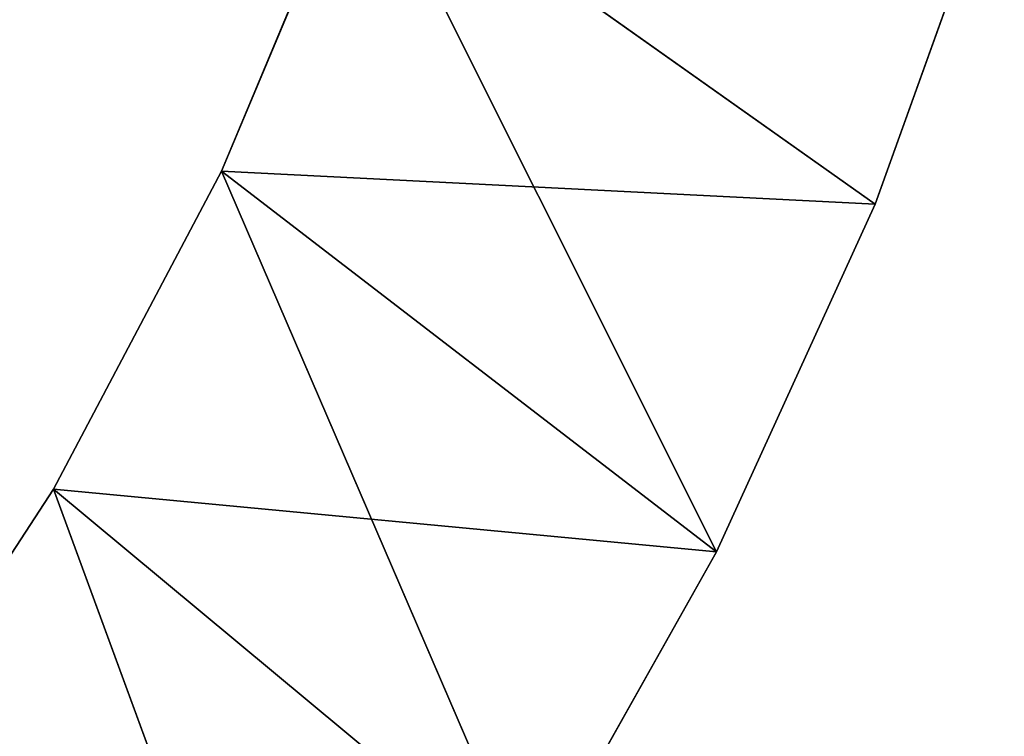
# Model space of a CAD drawing. Extents: x 856 to 1396, y -116 to 539.
# Tile 106 of 115: x 1258 to 1297, y 181 to 209. Entities that reach past the tile are written whole.
import ezdxf

# ---------------------------------------------------------------- set-up
doc = ezdxf.new("R2010")
doc.units = 0
doc.header["$LTSCALE"] = 25.4
doc.layers.get('0').update_dxf_attribs({"color": 13, "linetype": 'CONTINUOUS'})

# ---------------------------------------------------------------- blocks, each defined once
blk = doc.blocks.new('IKA-D-4174_STL')
at = {"color": 43}
for p, q in [((511.717, 1368.978, 294.42), (519.422, 1368.978, 306.24)), ((519.422, 1368.978, 306.24), (511.717, 1362.728, 294.42)), ((519.422, 1368.978, 306.24), (511.717, 1362.728, 294.42)), ((511.717, 1368.978, 294.42), (519.422, 1368.978, 306.24)), ((545.428, 1368.978, 303.782), (519.422, 1368.978, 306.24)), ((519.422, 1368.978, 306.24), (526.02, 1368.978, 318.712)), ((545.428, 1368.978, 303.782), (519.422, 1368.978, 306.24)), ((538.082, 1368.978, 290.714), (519.422, 1368.978, 306.24)), ((538.082, 1368.978, 290.714), (519.422, 1368.978, 306.24)), ((526.02, 1368.978, 318.712), (519.422, 1362.728, 306.24)), ((526.02, 1368.978, 318.712), (519.422, 1362.728, 306.24)), ((519.422, 1368.978, 306.24), (526.02, 1368.978, 318.712)), ((519.422, 1368.978, 306.24), (519.422, 1362.728, 306.24)), ((519.422, 1368.978, 306.24), (519.422, 1362.728, 306.24)), ((551.654, 1368.978, 317.419), (526.02, 1368.978, 318.712)), ((526.02, 1368.978, 318.712), (531.456, 1368.978, 331.732)), ((551.654, 1368.978, 317.419), (526.02, 1368.978, 318.712)), ((545.428, 1368.978, 303.782), (526.02, 1368.978, 318.712)), ((545.428, 1368.978, 303.782), (526.02, 1368.978, 318.712)), ((531.456, 1368.978, 331.732), (526.02, 1362.728, 318.712)), ((531.456, 1368.978, 331.732), (526.02, 1362.728, 318.712)), ((526.02, 1368.978, 318.712), (531.456, 1368.978, 331.732)), ((526.02, 1368.978, 318.712), (526.02, 1362.728, 318.712)), ((526.02, 1368.978, 318.712), (526.02, 1362.728, 318.712)), ((551.654, 1368.978, 317.419), (531.456, 1368.978, 331.732)), ((551.654, 1368.978, 317.419), (531.456, 1368.978, 331.732)), ((545.428, 1368.978, 303.782), (538.082, 1368.978, 290.714)), ((538.082, 1362.728, 290.714), (545.428, 1368.978, 303.782)), ((538.082, 1362.728, 290.714), (545.428, 1368.978, 303.782)), ((545.428, 1368.978, 303.782), (538.082, 1368.978, 290.714)), ((551.654, 1368.978, 317.419), (545.428, 1368.978, 303.782)), ((545.428, 1362.728, 303.782), (551.654, 1368.978, 317.419)), ((545.428, 1362.728, 303.782), (551.654, 1368.978, 317.419)), ((545.428, 1362.728, 303.782), (545.428, 1368.978, 303.782)), ((551.654, 1368.978, 317.419), (545.428, 1368.978, 303.782)), ((545.428, 1362.728, 303.782), (545.428, 1368.978, 303.782)), ((556.718, 1368.978, 331.53), (551.654, 1368.978, 317.419)), ((551.654, 1362.728, 317.419), (556.718, 1368.978, 331.53)), ((551.654, 1362.728, 317.419), (556.718, 1368.978, 331.53)), ((551.654, 1362.728, 317.419), (551.654, 1368.978, 317.419)), ((556.718, 1368.978, 331.53), (551.654, 1368.978, 317.419)), ((551.654, 1362.728, 317.419), (551.654, 1368.978, 317.419)), ((519.422, 1362.728, 306.24), (511.717, 1362.728, 294.42)), ((519.422, 1362.728, 306.24), (511.717, 1362.728, 294.42)), ((529.668, 1362.728, 278.306), (519.422, 1362.728, 306.24)), ((529.668, 1362.728, 278.306), (519.422, 1362.728, 306.24)), ((538.082, 1362.728, 290.714), (519.422, 1362.728, 306.24)), ((538.082, 1362.728, 290.714), (519.422, 1362.728, 306.24)), ((526.02, 1362.728, 318.712), (519.422, 1362.728, 306.24)), ((526.02, 1362.728, 318.712), (519.422, 1362.728, 306.24)), ((538.082, 1362.728, 290.714), (526.02, 1362.728, 318.712)), ((538.082, 1362.728, 290.714), (526.02, 1362.728, 318.712)), ((545.428, 1362.728, 303.782), (526.02, 1362.728, 318.712)), ((545.428, 1362.728, 303.782), (526.02, 1362.728, 318.712)), ((531.456, 1362.728, 331.732), (526.02, 1362.728, 318.712)), ((531.456, 1362.728, 331.732), (526.02, 1362.728, 318.712)), ((545.428, 1362.728, 303.782), (531.456, 1362.728, 331.732)), ((545.428, 1362.728, 303.782), (531.456, 1362.728, 331.732)), ((551.654, 1362.728, 317.419), (531.456, 1362.728, 331.732)), ((551.654, 1362.728, 317.419), (531.456, 1362.728, 331.732)), ((538.082, 1362.728, 290.714), (545.428, 1362.728, 303.782)), ((538.082, 1362.728, 290.714), (545.428, 1362.728, 303.782)), ((545.428, 1362.728, 303.782), (551.654, 1362.728, 317.419)), ((545.428, 1362.728, 303.782), (551.654, 1362.728, 317.419)), ((551.654, 1362.728, 317.419), (556.718, 1362.728, 331.53)), ((551.654, 1362.728, 317.419), (556.718, 1362.728, 331.53))]:
    blk.add_line(p, q, dxfattribs=at)
mesh = blk.add_polyface(dxfattribs=at)
corners = [(519.422, 1368.978, 306.24), (538.082, 1368.978, 290.714), (511.717, 1368.978, 294.42)]
mesh.append_faces([[corners[k] for k in face] for face in [(0, 1, 2)]], dxfattribs={"color": 43})
mesh = blk.add_polyface(dxfattribs=at)
corners = [(519.422, 1368.978, 306.24), (511.717, 1362.728, 294.42), (519.422, 1362.728, 306.24)]
mesh.append_faces([[corners[k] for k in face] for face in [(0, 1, 2)]], dxfattribs={"color": 43})
mesh = blk.add_polyface(dxfattribs=at)
corners = [(511.717, 1368.978, 294.42), (511.717, 1362.728, 294.42), (519.422, 1368.978, 306.24)]
mesh.append_faces([[corners[k] for k in face] for face in [(0, 1, 2)]], dxfattribs={"color": 43})
mesh = blk.add_polyface(dxfattribs=at)
corners = [(526.02, 1368.978, 318.712), (545.428, 1368.978, 303.782), (519.422, 1368.978, 306.24)]
mesh.append_faces([[corners[k] for k in face] for face in [(0, 1, 2)]], dxfattribs={"color": 43})
mesh = blk.add_polyface(dxfattribs=at)
corners = [(519.422, 1368.978, 306.24), (545.428, 1368.978, 303.782), (538.082, 1368.978, 290.714)]
mesh.append_faces([[corners[k] for k in face] for face in [(0, 1, 2)]], dxfattribs={"color": 43})
mesh = blk.add_polyface(dxfattribs=at)
corners = [(526.02, 1368.978, 318.712), (519.422, 1362.728, 306.24), (526.02, 1362.728, 318.712)]
mesh.append_faces([[corners[k] for k in face] for face in [(0, 1, 2)]], dxfattribs={"color": 43})
mesh = blk.add_polyface(dxfattribs=at)
corners = [(519.422, 1368.978, 306.24), (519.422, 1362.728, 306.24), (526.02, 1368.978, 318.712)]
mesh.append_faces([[corners[k] for k in face] for face in [(0, 1, 2)]], dxfattribs={"color": 43})
mesh = blk.add_polyface(dxfattribs=at)
corners = [(531.456, 1368.978, 331.732), (551.654, 1368.978, 317.419), (526.02, 1368.978, 318.712)]
mesh.append_faces([[corners[k] for k in face] for face in [(0, 1, 2)]], dxfattribs={"color": 43})
mesh = blk.add_polyface(dxfattribs=at)
corners = [(526.02, 1368.978, 318.712), (551.654, 1368.978, 317.419), (545.428, 1368.978, 303.782)]
mesh.append_faces([[corners[k] for k in face] for face in [(0, 1, 2)]], dxfattribs={"color": 43})
mesh = blk.add_polyface(dxfattribs=at)
corners = [(531.456, 1368.978, 331.732), (526.02, 1362.728, 318.712), (531.456, 1362.728, 331.732)]
mesh.append_faces([[corners[k] for k in face] for face in [(0, 1, 2)]], dxfattribs={"color": 43})
mesh = blk.add_polyface(dxfattribs=at)
corners = [(526.02, 1368.978, 318.712), (526.02, 1362.728, 318.712), (531.456, 1368.978, 331.732)]
mesh.append_faces([[corners[k] for k in face] for face in [(0, 1, 2)]], dxfattribs={"color": 43})
mesh = blk.add_polyface(dxfattribs=at)
corners = [(531.456, 1368.978, 331.732), (556.718, 1368.978, 331.53), (551.654, 1368.978, 317.419)]
mesh.append_faces([[corners[k] for k in face] for face in [(0, 1, 2)]], dxfattribs={"color": 43})
mesh = blk.add_polyface(dxfattribs=at)
corners = [(545.428, 1368.978, 303.782), (545.428, 1362.728, 303.782), (538.082, 1362.728, 290.714)]
mesh.append_faces([[corners[k] for k in face] for face in [(0, 1, 2)]], dxfattribs={"color": 43})
mesh = blk.add_polyface(dxfattribs=at)
corners = [(545.428, 1368.978, 303.782), (538.082, 1362.728, 290.714), (538.082, 1368.978, 290.714)]
mesh.append_faces([[corners[k] for k in face] for face in [(0, 1, 2)]], dxfattribs={"color": 43})
mesh = blk.add_polyface(dxfattribs=at)
corners = [(551.654, 1368.978, 317.419), (551.654, 1362.728, 317.419), (545.428, 1362.728, 303.782)]
mesh.append_faces([[corners[k] for k in face] for face in [(0, 1, 2)]], dxfattribs={"color": 43})
mesh = blk.add_polyface(dxfattribs=at)
corners = [(551.654, 1368.978, 317.419), (545.428, 1362.728, 303.782), (545.428, 1368.978, 303.782)]
mesh.append_faces([[corners[k] for k in face] for face in [(0, 1, 2)]], dxfattribs={"color": 43})
mesh = blk.add_polyface(dxfattribs=at)
corners = [(556.718, 1368.978, 331.53), (556.718, 1362.728, 331.53), (551.654, 1362.728, 317.419)]
mesh.append_faces([[corners[k] for k in face] for face in [(0, 1, 2)]], dxfattribs={"color": 43})
mesh = blk.add_polyface(dxfattribs=at)
corners = [(556.718, 1368.978, 331.53), (551.654, 1362.728, 317.419), (551.654, 1368.978, 317.419)]
mesh.append_faces([[corners[k] for k in face] for face in [(0, 1, 2)]], dxfattribs={"color": 43})
mesh = blk.add_polyface(dxfattribs=at)
corners = [(519.422, 1362.728, 306.24), (511.717, 1362.728, 294.42), (529.668, 1362.728, 278.306)]
mesh.append_faces([[corners[k] for k in face] for face in [(0, 1, 2)]], dxfattribs={"color": 43})
mesh = blk.add_polyface(dxfattribs=at)
corners = [(519.422, 1362.728, 306.24), (529.668, 1362.728, 278.306), (538.082, 1362.728, 290.714)]
mesh.append_faces([[corners[k] for k in face] for face in [(0, 1, 2)]], dxfattribs={"color": 43})
mesh = blk.add_polyface(dxfattribs=at)
corners = [(526.02, 1362.728, 318.712), (519.422, 1362.728, 306.24), (538.082, 1362.728, 290.714)]
mesh.append_faces([[corners[k] for k in face] for face in [(0, 1, 2)]], dxfattribs={"color": 43})
mesh = blk.add_polyface(dxfattribs=at)
corners = [(526.02, 1362.728, 318.712), (538.082, 1362.728, 290.714), (545.428, 1362.728, 303.782)]
mesh.append_faces([[corners[k] for k in face] for face in [(0, 1, 2)]], dxfattribs={"color": 43})
mesh = blk.add_polyface(dxfattribs=at)
corners = [(531.456, 1362.728, 331.732), (526.02, 1362.728, 318.712), (545.428, 1362.728, 303.782)]
mesh.append_faces([[corners[k] for k in face] for face in [(0, 1, 2)]], dxfattribs={"color": 43})
mesh = blk.add_polyface(dxfattribs=at)
corners = [(531.456, 1362.728, 331.732), (545.428, 1362.728, 303.782), (551.654, 1362.728, 317.419)]
mesh.append_faces([[corners[k] for k in face] for face in [(0, 1, 2)]], dxfattribs={"color": 43})
mesh = blk.add_polyface(dxfattribs=at)
corners = [(531.456, 1362.728, 331.732), (551.654, 1362.728, 317.419), (556.718, 1362.728, 331.53)]
mesh.append_faces([[corners[k] for k in face] for face in [(0, 1, 2)]], dxfattribs={"color": 43})

msp = doc.modelspace()

# ---------------------------------------------------------------- block references
at = {"color": 0, "extrusion": (0, 1, -4.996e-16), "rotation": 180}
msp.add_blockref('IKA-D-4174_STL', (-740.325, 3944.307, -115.555), dxfattribs=at)

doc.saveas('drawing.dxf')
